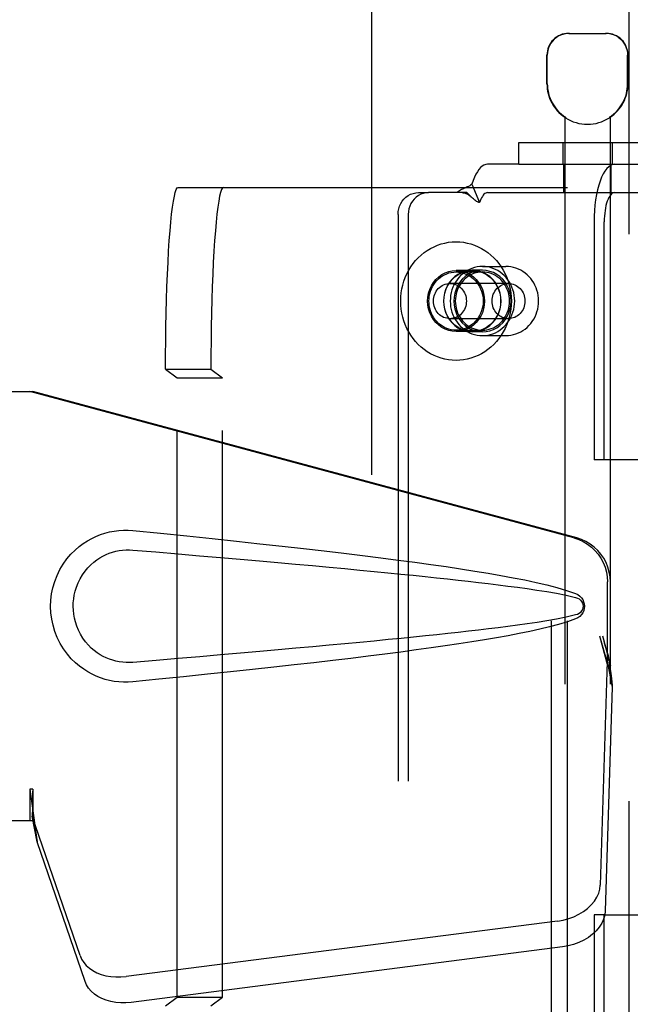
# Model space of a CAD drawing. Header units: inches. Extents: x 0 to 283, y 0 to 183.
# Tile 21 of 114: x 90.79 to 92.47, y 92.11 to 94.81. Entities that reach past the tile are written whole.
import ezdxf

# ---------------------------------------------------------------- set-up
doc = ezdxf.new("R2010")
doc.units = ezdxf.units.IN
doc.header["$LTSCALE"] = 15.583333
doc.header["$MEASUREMENT"] = 0
doc.linetypes.add('HIDDEN', pattern=[0.2, 0.1, -0.1])
doc.layers.add('DEFAULT_2', color=8, linetype='HIDDEN')
doc.layers.add('LEFTHAND_DOOR_ASSEMBLY', color=7, linetype='CONTINUOUS')

msp = doc.modelspace()

# ---------------------------------------------------------------- linework, layer by layer
at = {"layer": 'DEFAULT_2', "color": 8, "linetype": 'HIDDEN'}
for p, q in [((91.756, 132.5219), (91.756, 53.5519)), ((92.2993, 94.7769), (92.4023, 94.7769)), ((92.2393, 94.6384), (92.2393, 94.7169)), ((92.2403, 94.6384), (92.2403, 94.7169)), ((92.4613, 94.6384), (92.4613, 94.7169)), ((92.4623, 94.6384), (92.4623, 94.7169)), ((92.2883, 94.5461), (92.2883, 91.0769)), ((92.2901, 94.5461), (92.2883, 94.5461)), ((92.2901, 94.5461), (92.2901, 94.5449)), ((92.4114, 94.5461), (92.4114, 94.5449)), ((92.4133, 94.5461), (92.4114, 94.5461)), ((92.4133, 94.5461), (92.4133, 91.0769)), ((92.162, 94.4169), (92.162, 94.4769)), ((92.162, 94.4769), (92.572, 94.4769)), ((92.2828, 94.4769), (92.2828, 94.4169)), ((92.4188, 94.4769), (92.4188, 94.4169)), ((92.162, 94.4169), (92.0756, 94.4169)), ((92.162, 94.4169), (92.572, 94.4169)), ((92.2858, 94.3389), (92.2858, 94.4169)), ((92.4158, 94.3389), (92.4158, 94.4169)), ((91.2246, 94.3534), (92.2962, 94.3534)), ((91.8854, 94.3389), (91.9134, 94.3389)), ((92.0192, 94.3389), (91.9134, 94.3389)), ((92.0211, 94.337), (92.0192, 94.3389)), ((92.0276, 94.3303), (92.0211, 94.337)), ((92.0329, 94.3627), (92.0539, 94.3115)), ((92.0756, 94.3389), (92.5565, 94.3389)), ((92.2514, 91.6034), (92.2514, 94.3534)), ((92.2962, 91.6034), (92.2962, 94.3534)), ((91.8294, 94.2789), (91.8294, 91.6789)), ((91.8574, 94.2789), (91.8574, 91.6789)), ((92.369, 94.2589), (92.369, 93.6044)), ((92.397, 93.6044), (92.397, 94.2589)), ((92.0339, 94.1249), (91.9891, 94.1249)), ((91.9891, 94.1209), (92.0618, 94.1209)), ((92.0618, 94.1254), (92.0339, 94.1254)), ((92.0618, 94.1359), (92.1263, 94.1359)), ((92.1335, 94.0894), (91.9722, 94.0894)), ((92.1335, 93.9924), (91.9722, 93.9924)), ((91.9891, 93.9609), (92.0618, 93.9609)), ((92.0339, 93.9569), (91.9891, 93.9569)), ((92.0618, 93.9564), (92.0339, 93.9564)), ((92.0618, 93.9459), (92.1263, 93.9459)), ((91.1897, 93.8534), (91.2212, 93.8298)), ((91.1897, 93.8534), (91.3144, 93.8534)), ((91.3144, 93.8534), (91.3459, 93.8298)), ((91.2212, 92.1271), (91.2212, 93.8298)), ((91.2212, 93.8298), (91.3459, 93.8298)), ((91.3459, 92.1271), (91.3459, 93.8298)), ((92.397, 93.6044), (92.369, 93.6044)), ((92.5604, 93.6044), (92.397, 93.6044)), ((92.369, 92.3534), (92.369, 91.6989)), ((92.397, 92.3534), (92.369, 92.3534)), ((92.397, 91.6989), (92.397, 92.3534)), ((92.397, 92.3534), (92.9683, 92.3534)), ((91.1897, 92.1034), (91.2212, 92.1271)), ((91.2212, 92.1271), (91.3459, 92.1271)), ((91.3144, 92.1034), (91.3459, 92.1271))]:
    msp.add_line(p, q, dxfattribs=at)
for points in [[(92.3015, 94.7769), (92.2953, 94.7767), (92.2891, 94.7757), (92.2827, 94.7741), (92.2764, 94.7718), (92.2703, 94.7687), (92.2646, 94.7649), (92.2593, 94.7606), (92.2546, 94.7557), (92.2504, 94.7501), (92.2468, 94.744), (92.2439, 94.7374), (92.2419, 94.7306), (92.2407, 94.7238), (92.2403, 94.7169)], [(92.437, 94.7649), (92.4312, 94.7687), (92.4251, 94.7718), (92.4188, 94.7741), (92.4125, 94.7757), (92.4062, 94.7767), (92.4, 94.7769)], [(92.437, 94.7649), (92.4422, 94.7606), (92.4469, 94.7557), (92.4512, 94.7501), (92.4547, 94.744), (92.4576, 94.7374), (92.4597, 94.7306), (92.4609, 94.7238), (92.4613, 94.7169)], [(92.0756, 94.4169), (92.0707, 94.4163), (92.0659, 94.4146), (92.0612, 94.4118), (92.0566, 94.4078), (92.0521, 94.4027), (92.0478, 94.3966), (92.0437, 94.3895), (92.0398, 94.3814), (92.0362, 94.3725), (92.0329, 94.3627)], [(92.4257, 94.4169), (92.4201, 94.4162), (92.4146, 94.4139), (92.4092, 94.4101), (92.404, 94.4049), (92.399, 94.3983), (92.3942, 94.3903), (92.3897, 94.3811), (92.3856, 94.3706), (92.3819, 94.3592), (92.3786, 94.3467), (92.3757, 94.3334), (92.3733, 94.3194), (92.3715, 94.3048), (92.3701, 94.2898), (92.3693, 94.2745), (92.369, 94.2589)], [(91.1897, 93.8534), (91.1898, 93.8928), (91.1902, 93.9316), (91.1907, 93.9701), (91.1914, 94.0079), (91.1924, 94.0448), (91.1935, 94.0804), (91.1949, 94.1147), (91.1964, 94.1473), (91.1981, 94.1781), (91.1999, 94.207), (91.202, 94.2336), (91.2041, 94.2579), (91.2064, 94.2797), (91.2088, 94.2989), (91.2113, 94.3154), (91.2138, 94.329), (91.2165, 94.3396), (91.2191, 94.3473), (91.2219, 94.3519), (91.2246, 94.3534)], [(91.3493, 94.3534), (91.3466, 94.3519), (91.3438, 94.3473), (91.3412, 94.3396), (91.3385, 94.329), (91.336, 94.3154), (91.3335, 94.2989), (91.3311, 94.2797), (91.3288, 94.2579), (91.3267, 94.2336), (91.3246, 94.207), (91.3228, 94.1781), (91.3211, 94.1473), (91.3196, 94.1147), (91.3182, 94.0804), (91.3171, 94.0448), (91.3161, 94.0079), (91.3154, 93.9701), (91.3149, 93.9316), (91.3145, 93.8928), (91.3144, 93.8534)], [(91.8294, 94.2789), (91.8299, 94.2868), (91.8313, 94.2945), (91.8337, 94.3019), (91.8369, 94.3089), (91.841, 94.3154), (91.8458, 94.3214), (91.8513, 94.3265), (91.8574, 94.3309), (91.864, 94.3344), (91.8709, 94.3369), (91.8781, 94.3384), (91.8854, 94.3389)], [(91.9134, 94.3389), (91.906, 94.3384), (91.8989, 94.3369), (91.892, 94.3344), (91.8854, 94.3309), (91.8793, 94.3265), (91.8738, 94.3214), (91.869, 94.3154), (91.8649, 94.3089), (91.8616, 94.3019), (91.8593, 94.2945), (91.8579, 94.2868), (91.8574, 94.2789)], [(92.0329, 94.3627), (92.0298, 94.3603), (92.0267, 94.3581), (92.0234, 94.3562), (92.0201, 94.3545), (92.0169, 94.353), (92.0137, 94.3515), (92.0106, 94.3502), (92.0076, 94.3488), (92.0045, 94.3474), (92.0015, 94.3458), (91.9985, 94.3442), (91.9958, 94.3424), (91.9933, 94.3407), (91.9912, 94.3389)], [(92.0059, 94.3389), (92.0068, 94.3389), (92.0088, 94.3387), (92.0106, 94.3385), (92.0124, 94.338), (92.0141, 94.3375), (92.0158, 94.3369), (92.0174, 94.3362), (92.019, 94.3354), (92.0206, 94.3346), (92.0222, 94.3336), (92.0238, 94.3326), (92.0254, 94.3314), (92.027, 94.3302), (92.0286, 94.3289), (92.0302, 94.3276), (92.0318, 94.3261), (92.0324, 94.3255)], [(92.0756, 94.3389), (92.0731, 94.3386), (92.0707, 94.3378), (92.0683, 94.3363), (92.0659, 94.3343), (92.0637, 94.3317), (92.0615, 94.3286), (92.0594, 94.325), (92.0575, 94.321), (92.0556, 94.3164), (92.0539, 94.3115)], [(92.4257, 94.3389), (92.4228, 94.3385), (92.4201, 94.3374), (92.4173, 94.3355), (92.4147, 94.3328), (92.4121, 94.3295), (92.4097, 94.3254), (92.4075, 94.3208), (92.4054, 94.3155), (92.4035, 94.3097), (92.4018, 94.3034), (92.4004, 94.2966), (92.3992, 94.2895), (92.3982, 94.2821), (92.3975, 94.2745), (92.3971, 94.2668), (92.397, 94.2589)], [(92.0324, 94.3255), (92.0299, 94.328), (92.0276, 94.3303)], [(92.0539, 94.3115), (92.0519, 94.312), (92.0498, 94.3128), (92.0477, 94.3138), (92.0456, 94.315), (92.0433, 94.3164), (92.041, 94.318), (92.0388, 94.3197), (92.0367, 94.3216), (92.0344, 94.3236), (92.0324, 94.3255)], [(91.8369, 94.0409), (91.8373, 94.0521), (91.8383, 94.0631), (91.8401, 94.0741), (91.8425, 94.0849), (91.8457, 94.0955), (91.8495, 94.1059), (91.854, 94.1159), (91.8591, 94.1256), (91.8648, 94.1349), (91.871, 94.1438), (91.8779, 94.1522), (91.8852, 94.1601), (91.893, 94.1674), (91.9013, 94.1741), (91.91, 94.1802), (91.9191, 94.1857), (91.9285, 94.1904), (91.9381, 94.1945), (91.948, 94.1979), (91.9581, 94.2005), (91.9684, 94.2024), (91.9787, 94.2035), (91.9891, 94.2039), (91.9995, 94.2035), (92.0098, 94.2024), (92.02, 94.2005), (92.0301, 94.1979), (92.04, 94.1945), (92.0497, 94.1904), (92.0591, 94.1857), (92.0681, 94.1802), (92.0768, 94.1741), (92.0851, 94.1674), (92.0929, 94.1601), (92.1003, 94.1522), (92.1071, 94.1438), (92.1134, 94.1349), (92.1191, 94.1256), (92.1242, 94.1159), (92.1287, 94.1059), (92.1325, 94.0955), (92.1356, 94.0849), (92.1381, 94.0741), (92.1398, 94.0631), (92.1409, 94.0521), (92.1413, 94.0409)], [(91.9891, 93.9569), (91.9788, 93.9577), (91.9688, 93.9598), (91.9591, 93.9633), (91.9499, 93.9682), (91.9413, 93.9743), (91.9336, 93.9815), (91.9269, 93.9898), (91.9212, 93.9989), (91.9166, 94.0088), (91.9133, 94.0192), (91.9113, 94.03), (91.9107, 94.0409), (91.9113, 94.0519), (91.9133, 94.0627), (91.9166, 94.0731), (91.9212, 94.0829), (91.9269, 94.0921), (91.9336, 94.1003), (91.9413, 94.1076), (91.9499, 94.1137), (91.9591, 94.1185), (91.9688, 94.1221), (91.9788, 94.1242), (91.9891, 94.1249)], [(91.9144, 94.0409), (91.9147, 94.0479), (91.9155, 94.0548), (91.9169, 94.0616), (91.9189, 94.0683), (91.9214, 94.0747), (91.9244, 94.0809), (91.9279, 94.0868), (91.9319, 94.0923), (91.9363, 94.0975), (91.9411, 94.1022), (91.9462, 94.1065), (91.9517, 94.1102), (91.9575, 94.1134), (91.9635, 94.1161), (91.9697, 94.1182), (91.9761, 94.1197), (91.9826, 94.1206), (91.9891, 94.1209)], [(92.0339, 94.1254), (92.0235, 94.1247), (92.0135, 94.1225), (92.0037, 94.119), (91.9944, 94.1141), (91.9859, 94.108), (91.9781, 94.1007), (91.9713, 94.0924), (91.9656, 94.0832), (91.961, 94.0733), (91.9577, 94.0628), (91.9557, 94.052), (91.955, 94.0409), (91.9557, 94.0299), (91.9577, 94.0191), (91.961, 94.0086), (91.9656, 93.9987), (91.9713, 93.9895), (91.9781, 93.9812), (91.9859, 93.9739), (91.9944, 93.9677), (92.0037, 93.9629), (92.0135, 93.9593), (92.0235, 93.9572), (92.0339, 93.9564)], [(92.0339, 93.9569), (92.0236, 93.9577), (92.0136, 93.9598), (92.0039, 93.9633), (91.9947, 93.9682), (91.9861, 93.9743), (91.9784, 93.9815), (91.9717, 93.9898), (91.966, 93.9989), (91.9614, 94.0088), (91.9581, 94.0192), (91.9561, 94.03), (91.9555, 94.0409), (91.9561, 94.0519), (91.9581, 94.0627), (91.9614, 94.0731), (91.966, 94.0829), (91.9717, 94.0921), (91.9784, 94.1003), (91.9861, 94.1076), (91.9947, 94.1137), (92.0039, 94.1185), (92.0136, 94.1221), (92.0236, 94.1242), (92.0339, 94.1249)], [(92.0618, 94.1359), (92.0545, 94.1356), (92.0472, 94.1346), (92.0401, 94.133), (92.033, 94.1308), (92.0262, 94.1279), (92.0196, 94.1245), (92.0133, 94.1205), (92.0074, 94.1159), (92.0018, 94.1108), (91.9966, 94.1053), (91.9918, 94.0993), (91.9876, 94.0929), (91.9838, 94.0861), (91.9806, 94.0791), (91.9779, 94.0718), (91.9759, 94.0642), (91.9743, 94.0566), (91.9734, 94.0488), (91.9731, 94.0409)], [(92.0618, 94.1254), (92.0514, 94.1247), (92.0414, 94.1225), (92.0316, 94.119), (92.0224, 94.1141), (92.0138, 94.108), (92.006, 94.1007), (91.9992, 94.0924), (91.9935, 94.0832), (91.989, 94.0733), (91.9856, 94.0628), (91.9836, 94.052), (91.9829, 94.0409), (91.9836, 94.0299), (91.9856, 94.0191), (91.989, 94.0086), (91.9935, 93.9987), (91.9992, 93.9895), (92.006, 93.9812), (92.0138, 93.9739), (92.0224, 93.9677), (92.0316, 93.9629), (92.0414, 93.9593), (92.0514, 93.9572), (92.0618, 93.9564)], [(92.0618, 94.1209), (92.0557, 94.1207), (92.0495, 94.1198), (92.0435, 94.1185), (92.0376, 94.1166), (92.0318, 94.1142), (92.0263, 94.1113), (92.021, 94.1079), (92.016, 94.1041), (92.0112, 94.0998), (92.0069, 94.0951), (92.0029, 94.0901), (91.9993, 94.0847), (91.9961, 94.079), (91.9934, 94.0731), (91.9912, 94.0669), (91.9894, 94.0606), (91.9882, 94.0541), (91.9874, 94.0476), (91.9871, 94.0409)], [(91.9891, 94.1249), (91.9994, 94.1242), (92.0094, 94.1221), (92.0191, 94.1185), (92.0283, 94.1137), (92.0368, 94.1076), (92.0445, 94.1003), (92.0513, 94.0921), (92.057, 94.0829), (92.0615, 94.0731), (92.0648, 94.0627), (92.0668, 94.0519), (92.0675, 94.0409), (92.0668, 94.03), (92.0648, 94.0192), (92.0615, 94.0088), (92.057, 93.9989), (92.0513, 93.9898), (92.0445, 93.9815), (92.0368, 93.9743), (92.0283, 93.9682), (92.0191, 93.9633), (92.0094, 93.9598), (91.9994, 93.9577), (91.9891, 93.9569)], [(91.9891, 94.1209), (91.9956, 94.1206), (92.002, 94.1197), (92.0084, 94.1182), (92.0146, 94.1161), (92.0206, 94.1134), (92.0264, 94.1102), (92.0319, 94.1065), (92.0371, 94.1022), (92.0419, 94.0975), (92.0463, 94.0923), (92.0503, 94.0868), (92.0538, 94.0809), (92.0568, 94.0747), (92.0593, 94.0683), (92.0612, 94.0616), (92.0626, 94.0548), (92.0635, 94.0479), (92.0638, 94.0409)], [(92.0339, 93.9564), (92.0443, 93.9572), (92.0543, 93.9593), (92.0641, 93.9629), (92.0733, 93.9677), (92.0819, 93.9739), (92.0897, 93.9812), (92.0965, 93.9895), (92.1022, 93.9987), (92.1067, 94.0086), (92.1101, 94.0191), (92.1121, 94.0299), (92.1128, 94.0409), (92.1121, 94.052), (92.1101, 94.0628), (92.1067, 94.0733), (92.1022, 94.0832), (92.0965, 94.0924), (92.0897, 94.1007), (92.0819, 94.108), (92.0733, 94.1141), (92.0641, 94.119), (92.0543, 94.1225), (92.0443, 94.1247), (92.0339, 94.1254)], [(92.0339, 94.1249), (92.0442, 94.1242), (92.0542, 94.1221), (92.0639, 94.1185), (92.0731, 94.1137), (92.0816, 94.1076), (92.0893, 94.1003), (92.0961, 94.0921), (92.1018, 94.0829), (92.1063, 94.0731), (92.1096, 94.0627), (92.1116, 94.0519), (92.1123, 94.0409), (92.1116, 94.03), (92.1096, 94.0192), (92.1063, 94.0088), (92.1018, 93.9989), (92.0961, 93.9898), (92.0893, 93.9815), (92.0816, 93.9743), (92.0731, 93.9682), (92.0639, 93.9633), (92.0542, 93.9598), (92.0442, 93.9577), (92.0339, 93.9569)], [(92.1505, 94.0409), (92.1502, 94.0488), (92.1493, 94.0566), (92.1478, 94.0642), (92.1457, 94.0718), (92.143, 94.0791), (92.1398, 94.0861), (92.1361, 94.0929), (92.1318, 94.0993), (92.1271, 94.1053), (92.1219, 94.1108), (92.1163, 94.1159), (92.1103, 94.1205), (92.104, 94.1245), (92.0975, 94.1279), (92.0906, 94.1308), (92.0836, 94.133), (92.0764, 94.1346), (92.0691, 94.1356), (92.0618, 94.1359)], [(92.0618, 93.9564), (92.0722, 93.9572), (92.0822, 93.9593), (92.092, 93.9629), (92.1013, 93.9677), (92.1098, 93.9739), (92.1176, 93.9812), (92.1244, 93.9895), (92.1301, 93.9987), (92.1347, 94.0086), (92.138, 94.0191), (92.14, 94.0299), (92.1407, 94.0409), (92.14, 94.052), (92.138, 94.0628), (92.1347, 94.0733), (92.1301, 94.0832), (92.1244, 94.0924), (92.1176, 94.1007), (92.1098, 94.108), (92.1013, 94.1141), (92.092, 94.119), (92.0822, 94.1225), (92.0722, 94.1247), (92.0618, 94.1254)], [(92.1365, 94.0409), (92.1363, 94.0476), (92.1355, 94.0541), (92.1342, 94.0606), (92.1325, 94.0669), (92.1302, 94.0731), (92.1275, 94.079), (92.1243, 94.0847), (92.1208, 94.0901), (92.1168, 94.0951), (92.1124, 94.0998), (92.1077, 94.1041), (92.1027, 94.1079), (92.0974, 94.1113), (92.0918, 94.1142), (92.0861, 94.1166), (92.0802, 94.1185), (92.0741, 94.1198), (92.068, 94.1207), (92.0618, 94.1209)], [(92.2164, 94.0409), (92.2161, 94.0484), (92.2152, 94.0559), (92.2138, 94.0632), (92.2119, 94.0705), (92.2094, 94.0775), (92.2064, 94.0843), (92.203, 94.0908), (92.199, 94.097), (92.1946, 94.1029), (92.1898, 94.1083), (92.1846, 94.1134), (92.179, 94.118), (92.1732, 94.1221), (92.167, 94.1257), (92.1606, 94.1288), (92.154, 94.1313), (92.1472, 94.1333), (92.1403, 94.1348), (92.1334, 94.1356), (92.1263, 94.1359)], [(91.927, 94.0409), (91.9272, 94.0457), (91.9278, 94.0504), (91.9289, 94.055), (91.9304, 94.0595), (91.9323, 94.0638), (91.9346, 94.0679), (91.9372, 94.0717), (91.9402, 94.0752), (91.9435, 94.0784), (91.9471, 94.0813), (91.9509, 94.0837), (91.9549, 94.0857), (91.9591, 94.0873), (91.9634, 94.0885), (91.9678, 94.0892), (91.9722, 94.0894)], [(91.9722, 94.0894), (91.9767, 94.0892), (91.9811, 94.0885), (91.9854, 94.0873), (91.9896, 94.0857), (91.9936, 94.0837), (91.9974, 94.0813), (92.001, 94.0784), (92.0043, 94.0752), (92.0072, 94.0717), (92.0099, 94.0679), (92.0122, 94.0638), (92.0141, 94.0595), (92.0156, 94.055), (92.0166, 94.0504), (92.0173, 94.0457), (92.0175, 94.0409)], [(92.0882, 94.0409), (92.0884, 94.0457), (92.0891, 94.0504), (92.0902, 94.055), (92.0917, 94.0595), (92.0936, 94.0638), (92.0959, 94.0679), (92.0985, 94.0717), (92.1015, 94.0752), (92.1048, 94.0784), (92.1083, 94.0813), (92.1122, 94.0837), (92.1162, 94.0857), (92.1204, 94.0873), (92.1247, 94.0885), (92.1291, 94.0892), (92.1335, 94.0894)], [(92.1335, 94.0894), (92.1379, 94.0892), (92.1423, 94.0885), (92.1466, 94.0873), (92.1508, 94.0857), (92.1548, 94.0837), (92.1587, 94.0813), (92.1622, 94.0784), (92.1655, 94.0752), (92.1685, 94.0717), (92.1711, 94.0679), (92.1734, 94.0638), (92.1753, 94.0595), (92.1768, 94.055), (92.1779, 94.0504), (92.1786, 94.0457), (92.1788, 94.0409)], [(92.1413, 94.0409), (92.1409, 94.0298), (92.1398, 94.0187), (92.1381, 94.0078), (92.1356, 93.997), (92.1325, 93.9863), (92.1287, 93.976), (92.1242, 93.9659), (92.1191, 93.9562), (92.1134, 93.9469), (92.1071, 93.9381), (92.1003, 93.9297), (92.0929, 93.9218), (92.0851, 93.9145), (92.0768, 93.9078), (92.0681, 93.9017), (92.0591, 93.8962), (92.0497, 93.8914), (92.04, 93.8873), (92.0301, 93.884), (92.02, 93.8813), (92.0098, 93.8794), (91.9995, 93.8783), (91.9891, 93.8779), (91.9787, 93.8783), (91.9684, 93.8794), (91.9581, 93.8813), (91.948, 93.884), (91.9381, 93.8873), (91.9285, 93.8914), (91.9191, 93.8962), (91.91, 93.9017), (91.9013, 93.9078), (91.893, 93.9145), (91.8852, 93.9218), (91.8779, 93.9297), (91.871, 93.9381), (91.8648, 93.9469), (91.8591, 93.9562), (91.854, 93.9659), (91.8495, 93.976), (91.8457, 93.9863), (91.8425, 93.997), (91.8401, 94.0078), (91.8383, 94.0187), (91.8373, 94.0298), (91.8369, 94.0409)], [(91.9891, 93.9609), (91.9826, 93.9612), (91.9761, 93.9621), (91.9697, 93.9637), (91.9635, 93.9658), (91.9575, 93.9684), (91.9517, 93.9716), (91.9462, 93.9754), (91.9411, 93.9796), (91.9363, 93.9844), (91.9319, 93.9895), (91.9279, 93.995), (91.9244, 94.0009), (91.9214, 94.0071), (91.9189, 94.0136), (91.9169, 94.0202), (91.9155, 94.027), (91.9147, 94.0339), (91.9144, 94.0409)], [(91.9722, 93.9924), (91.9678, 93.9927), (91.9634, 93.9934), (91.9591, 93.9945), (91.9549, 93.9961), (91.9509, 93.9982), (91.9471, 94.0006), (91.9435, 94.0034), (91.9402, 94.0066), (91.9372, 94.0102), (91.9346, 94.014), (91.9323, 94.0181), (91.9304, 94.0224), (91.9289, 94.0268), (91.9278, 94.0315), (91.9272, 94.0361), (91.927, 94.0409)], [(92.0175, 94.0409), (92.0173, 94.0361), (92.0166, 94.0315), (92.0156, 94.0268), (92.0141, 94.0224), (92.0122, 94.0181), (92.0099, 94.014), (92.0072, 94.0102), (92.0043, 94.0066), (92.001, 94.0034), (91.9974, 94.0006), (91.9936, 93.9982), (91.9896, 93.9961), (91.9854, 93.9945), (91.9811, 93.9934), (91.9767, 93.9927), (91.9722, 93.9924)], [(91.9731, 94.0409), (91.9734, 94.0331), (91.9743, 94.0253), (91.9759, 94.0176), (91.9779, 94.0101), (91.9806, 94.0028), (91.9838, 93.9957), (91.9876, 93.989), (91.9918, 93.9826), (91.9966, 93.9766), (92.0018, 93.971), (92.0074, 93.966), (92.0133, 93.9614), (92.0196, 93.9574), (92.0262, 93.9539), (92.033, 93.9511), (92.0401, 93.9488), (92.0472, 93.9472), (92.0545, 93.9463), (92.0618, 93.9459)], [(91.9871, 94.0409), (91.9874, 94.0343), (91.9882, 94.0278), (91.9894, 94.0213), (91.9912, 94.015), (91.9934, 94.0088), (91.9961, 94.0029), (91.9993, 93.9972), (92.0029, 93.9918), (92.0069, 93.9867), (92.0112, 93.9821), (92.016, 93.9778), (92.021, 93.974), (92.0263, 93.9706), (92.0318, 93.9677), (92.0376, 93.9653), (92.0435, 93.9634), (92.0495, 93.962), (92.0557, 93.9612), (92.0618, 93.9609)], [(92.0638, 94.0409), (92.0635, 94.0339), (92.0626, 94.027), (92.0612, 94.0202), (92.0593, 94.0136), (92.0568, 94.0071), (92.0538, 94.0009), (92.0503, 93.995), (92.0463, 93.9895), (92.0419, 93.9844), (92.0371, 93.9796), (92.0319, 93.9754), (92.0264, 93.9716), (92.0206, 93.9684), (92.0146, 93.9658), (92.0084, 93.9637), (92.002, 93.9621), (91.9956, 93.9612), (91.9891, 93.9609)], [(92.0618, 93.9459), (92.0691, 93.9463), (92.0764, 93.9472), (92.0836, 93.9488), (92.0906, 93.9511), (92.0975, 93.9539), (92.104, 93.9574), (92.1103, 93.9614), (92.1163, 93.966), (92.1219, 93.971), (92.1271, 93.9766), (92.1318, 93.9826), (92.1361, 93.989), (92.1398, 93.9957), (92.143, 94.0028), (92.1457, 94.0101), (92.1478, 94.0176), (92.1493, 94.0253), (92.1502, 94.0331), (92.1505, 94.0409)], [(92.0618, 93.9609), (92.068, 93.9612), (92.0741, 93.962), (92.0802, 93.9634), (92.0861, 93.9653), (92.0918, 93.9677), (92.0974, 93.9706), (92.1027, 93.974), (92.1077, 93.9778), (92.1124, 93.9821), (92.1168, 93.9867), (92.1208, 93.9918), (92.1243, 93.9972), (92.1275, 94.0029), (92.1302, 94.0088), (92.1325, 94.015), (92.1342, 94.0213), (92.1355, 94.0278), (92.1363, 94.0343), (92.1365, 94.0409)], [(92.1335, 93.9924), (92.1291, 93.9927), (92.1247, 93.9934), (92.1204, 93.9945), (92.1162, 93.9961), (92.1122, 93.9982), (92.1083, 94.0006), (92.1048, 94.0034), (92.1015, 94.0066), (92.0985, 94.0102), (92.0959, 94.014), (92.0936, 94.0181), (92.0917, 94.0224), (92.0902, 94.0268), (92.0891, 94.0315), (92.0884, 94.0361), (92.0882, 94.0409)], [(92.1263, 93.9459), (92.1333, 93.9462), (92.1403, 93.9471), (92.1472, 93.9485), (92.154, 93.9505), (92.1606, 93.9531), (92.167, 93.9562), (92.1731, 93.9598), (92.179, 93.9639), (92.1846, 93.9685), (92.1898, 93.9735), (92.1946, 93.979), (92.199, 93.9849), (92.203, 93.9911), (92.2065, 93.9976), (92.2094, 94.0044), (92.2119, 94.0114), (92.2138, 94.0186), (92.2152, 94.026), (92.2161, 94.0334), (92.2164, 94.0409)], [(92.1788, 94.0409), (92.1786, 94.0361), (92.1779, 94.0315), (92.1768, 94.0268), (92.1753, 94.0224), (92.1734, 94.0181), (92.1711, 94.014), (92.1685, 94.0102), (92.1655, 94.0066), (92.1622, 94.0034), (92.1587, 94.0006), (92.1548, 93.9982), (92.1508, 93.9961), (92.1466, 93.9945), (92.1423, 93.9934), (92.1379, 93.9927), (92.1335, 93.9924)]]:
    msp.add_lwpolyline(points, dxfattribs=at)
for centre, radius, start, end in [((92.2993, 94.7169), 0.06, 90, 180), ((92.4023, 94.7169), 0.06, 0, 90), ((92.3508, 94.6384), 0.1115, 180, 235.907), ((92.3508, 94.6384), 0.1105, 180, 236.6915), ((92.3508, 94.6384), 0.1105, 303.3085, 360), ((92.3508, 94.6384), 0.1115, 304.093, 360), ((92.3508, 94.6384), 0.1115, 237.033, 302.967)]:
    msp.add_arc(centre, radius, start, end, dxfattribs=at)
at = {"layer": 'LEFTHAND_DOOR_ASSEMBLY', "color": 8, "linetype": 'HIDDEN'}
for p, q in [((92.4645, 133.1829), (92.4645, 52.8909)), ((90.503, 93.7919), (90.824, 93.7919)), ((92.3137, 93.3896), (90.8163, 93.7919)), ((92.3214, 93.3896), (90.824, 93.7919)), ((92.4061, 93.0391), (92.4061, 93.2689)), ((92.4138, 93.0391), (92.4138, 93.2689)), ((92.3843, 93.1207), (92.4061, 93.0391)), ((92.392, 93.1207), (92.4138, 93.0391)), ((92.4077, 93.0666), (92.4164, 93.0104)), ((92.4054, 93.0505), (92.3862, 92.4354)), ((92.4054, 93.0505), (92.4189, 92.9795)), ((92.4138, 93.0391), (92.4061, 93.0391)), ((92.4164, 93.0104), (92.4177, 92.9944)), ((92.4189, 92.9795), (92.3998, 92.3644)), ((90.8163, 92.6994), (90.8163, 92.6119)), ((90.824, 92.6994), (90.8163, 92.6994)), ((90.824, 92.6994), (90.824, 92.6119)), ((90.824, 92.6119), (90.503, 92.6119)), ((90.9545, 92.2414), (90.8226, 92.6252)), ((90.8361, 92.5542), (90.8226, 92.6252)), ((90.8319, 92.5846), (90.8361, 92.5542)), ((90.968, 92.1704), (90.8361, 92.5542)), ((92.2687, 92.3364), (91.0813, 92.1839)), ((92.2823, 92.2653), (91.0948, 92.1128))]:
    msp.add_line(p, q, dxfattribs=at)
for points in [[(91.0999, 92.9939), (91.087, 92.9931), (91.0742, 92.993), (91.0612, 92.9938), (91.0484, 92.9954), (91.0356, 92.9978), (91.023, 93.0009), (91.0108, 93.0049), (90.9989, 93.0096), (90.9872, 93.015), (90.9757, 93.0213), (90.9643, 93.0286), (90.9529, 93.0369), (90.9415, 93.0466), (90.9303, 93.0576), (90.9193, 93.0703), (90.9089, 93.0844), (90.8997, 93.0996), (90.8916, 93.1157), (90.8851, 93.1323), (90.8799, 93.1494), (90.8763, 93.1665), (90.8741, 93.1838), (90.8733, 93.2011), (90.874, 93.2184), (90.876, 93.2356), (90.8795, 93.2528), (90.8845, 93.2698), (90.8909, 93.2864), (90.8988, 93.3026), (90.9079, 93.318), (90.9182, 93.3322), (90.9292, 93.3451), (90.9404, 93.3563), (90.9518, 93.3661), (90.9632, 93.3746), (90.9748, 93.382), (90.9864, 93.3884), (90.9981, 93.3939), (91.0102, 93.3987), (91.0225, 93.4027), (91.0351, 93.406), (91.0479, 93.4084), (91.0609, 93.4101)], [(91.0609, 93.4101), (91.0739, 93.4108), (91.0869, 93.4108), (91.0999, 93.4099)], [(91.0999, 93.4099), (91.1755, 93.4024), (91.2482, 93.395), (91.3178, 93.3878), (91.3847, 93.3807), (91.4488, 93.3738), (91.5104, 93.3671), (91.5693, 93.3604), (91.6259, 93.3539), (91.6801, 93.3475), (91.7321, 93.3412), (91.782, 93.335), (91.8297, 93.3289), (91.8756, 93.3228), (91.9195, 93.3167), (91.9615, 93.3107), (92.0018, 93.3047), (92.0404, 93.2987), (92.0774, 93.2927), (92.1127, 93.2866), (92.1465, 93.2804), (92.1788, 93.2741), (92.2096, 93.2675), (92.239, 93.2608), (92.2669, 93.2535), (92.2933, 93.2455), (92.3182, 93.2369)], [(92.3137, 93.3896), (92.3267, 93.3853), (92.339, 93.3797), (92.3507, 93.3728), (92.3616, 93.3646), (92.3715, 93.3553), (92.3804, 93.3449), (92.388, 93.3337), (92.3944, 93.3217), (92.3995, 93.309), (92.4032, 93.2959), (92.4054, 93.2825), (92.4061, 93.2689)], [(92.4138, 93.2689), (92.413, 93.2825), (92.4108, 93.2959), (92.4072, 93.309), (92.4021, 93.3217), (92.3957, 93.3337), (92.388, 93.3449), (92.3792, 93.3553), (92.3693, 93.3646), (92.3584, 93.3728), (92.3467, 93.3797), (92.3344, 93.3853), (92.3214, 93.3896)], [(91.0999, 93.0474), (91.0906, 93.0469), (91.0812, 93.047), (91.0718, 93.0477), (91.0624, 93.049), (91.0532, 93.0509), (91.0441, 93.0533), (91.0352, 93.0563), (91.0266, 93.0598), (91.0181, 93.0638), (91.0099, 93.0684), (91.0016, 93.0737), (90.9935, 93.0798), (90.9853, 93.0868), (90.9773, 93.0948), (90.9694, 93.104), (90.9619, 93.1141), (90.9554, 93.125), (90.9497, 93.1362), (90.9451, 93.1474), (90.9415, 93.1586), (90.9388, 93.1695), (90.937, 93.1803), (90.9359, 93.1908), (90.9355, 93.2011), (90.9358, 93.2115), (90.9368, 93.2219), (90.9385, 93.2326), (90.941, 93.2435), (90.9444, 93.2547), (90.9489, 93.2659), (90.9544, 93.2772), (90.9609, 93.2881), (90.9682, 93.2983), (90.9761, 93.3077), (90.9841, 93.3159), (90.9923, 93.3231), (91.0006, 93.3294), (91.009, 93.3349), (91.0174, 93.3396), (91.0259, 93.3438), (91.0346, 93.3474), (91.0436, 93.3504), (91.0528, 93.3529), (91.0621, 93.3548), (91.0715, 93.3561), (91.081, 93.3568), (91.0904, 93.3569), (91.0999, 93.3564)], [(91.0999, 93.3564), (91.1633, 93.3511), (91.2245, 93.3459), (91.2835, 93.3409), (91.3404, 93.336), (91.3953, 93.3313), (91.4481, 93.3266), (91.4988, 93.3221), (91.5477, 93.3177), (91.5945, 93.3135), (91.6395, 93.3094), (91.6826, 93.3053), (91.7239, 93.3014), (91.7634, 93.2977), (91.8011, 93.294), (91.8371, 93.2904), (91.8714, 93.2869), (91.9041, 93.2836), (91.9355, 93.2803), (91.9656, 93.2771), (91.9947, 93.2739), (92.0229, 93.2707), (92.0506, 93.2675), (92.0777, 93.2643), (92.1046, 93.261), (92.1314, 93.2575), (92.1582, 93.254), (92.1851, 93.2502), (92.2119, 93.2463), (92.2387, 93.242), (92.2654, 93.2374), (92.2919, 93.232), (92.3183, 93.2261)], [(92.3182, 93.2369), (92.3242, 93.2338), (92.3295, 93.2299), (92.334, 93.2253), (92.3377, 93.22), (92.3403, 93.2143), (92.3419, 93.2084), (92.3424, 93.2021), (92.342, 93.1959), (92.3404, 93.1899), (92.3378, 93.1842), (92.3342, 93.1788), (92.3296, 93.174), (92.3243, 93.1701), (92.3181, 93.167)], [(92.3183, 93.2261), (92.3234, 93.2242), (92.3278, 93.2218), (92.3317, 93.2185), (92.3347, 93.2148), (92.337, 93.2107), (92.3383, 93.2064), (92.3387, 93.2017), (92.3382, 93.1971), (92.3368, 93.1928), (92.3346, 93.1888), (92.3315, 93.1851), (92.3277, 93.182), (92.3233, 93.1796), (92.3183, 93.1778)], [(92.3183, 93.1778), (92.292, 93.1718), (92.2655, 93.1665), (92.2388, 93.1618), (92.2121, 93.1576), (92.1853, 93.1536), (92.1586, 93.1499), (92.1318, 93.1464), (92.105, 93.1429), (92.0782, 93.1396), (92.0511, 93.1364), (92.0236, 93.1332), (91.9954, 93.1301), (91.9663, 93.1269), (91.9363, 93.1237), (91.905, 93.1204), (91.8722, 93.117), (91.8379, 93.1135), (91.8019, 93.11), (91.7642, 93.1063), (91.7247, 93.1025), (91.6834, 93.0986), (91.6403, 93.0946), (91.5953, 93.0904), (91.5484, 93.0862), (91.4995, 93.0818), (91.4487, 93.0773), (91.3958, 93.0726), (91.3409, 93.0679), (91.2839, 93.063), (91.2247, 93.0579), (91.1634, 93.0527), (91.0999, 93.0474)], [(92.3181, 93.167), (92.2955, 93.159), (92.2715, 93.1516), (92.2462, 93.1449), (92.2197, 93.1386), (92.1918, 93.1325), (92.1627, 93.1266), (92.1323, 93.1208), (92.1006, 93.1151), (92.0675, 93.1095), (92.0329, 93.1039), (91.9969, 93.0984), (91.9594, 93.0928), (91.9203, 93.0872), (91.8796, 93.0816), (91.8372, 93.076), (91.7931, 93.0703), (91.7472, 93.0645), (91.6993, 93.0586), (91.6496, 93.0527), (91.5978, 93.0467), (91.5438, 93.0405), (91.4877, 93.0343), (91.4293, 93.0279), (91.3685, 93.0214), (91.3052, 93.0148), (91.2394, 93.008), (91.171, 93.001), (91.0999, 92.9939)], [(92.3843, 93.1207), (92.3896, 93.1011), (92.395, 93.0819), (92.4004, 93.063), (92.4058, 93.0447), (92.4111, 93.0272), (92.4164, 93.0104)], [(92.392, 93.1207), (92.3946, 93.1111), (92.3972, 93.1017), (92.3999, 93.0924), (92.4025, 93.0834), (92.4051, 93.0748), (92.4077, 93.0666)], [(92.4077, 93.0666), (92.4073, 93.0638), (92.407, 93.061), (92.4066, 93.0583), (92.4062, 93.0556), (92.4058, 93.053), (92.4054, 93.0505)], [(92.4177, 92.9944), (92.4186, 92.9843), (92.4189, 92.9795)], [(90.8163, 92.6994), (90.8188, 92.6792), (90.8214, 92.6592), (90.8241, 92.6395), (90.8268, 92.6204), (90.8319, 92.5846)], [(90.824, 92.6994), (90.8238, 92.6891), (90.8235, 92.6592)], [(90.8235, 92.6592), (90.8234, 92.6498), (90.8232, 92.6409)], [(90.8307, 92.5924), (90.8292, 92.6034), (90.8271, 92.6207), (90.8254, 92.6367), (90.8243, 92.6512), (90.8237, 92.664), (90.8236, 92.6717)], [(90.8232, 92.6409), (90.823, 92.6354), (90.8229, 92.6328), (90.8228, 92.6302), (90.8227, 92.6277), (90.8226, 92.6252)], [(92.2687, 92.3364), (92.2842, 92.3391), (92.2991, 92.3431), (92.3135, 92.3484), (92.3272, 92.3549), (92.3398, 92.3625), (92.3512, 92.3712), (92.3613, 92.3807), (92.3698, 92.3908), (92.3766, 92.4016), (92.3817, 92.4127), (92.3849, 92.424), (92.3862, 92.4354)], [(92.3998, 92.3644), (92.3985, 92.3529), (92.3953, 92.3417), (92.3902, 92.3306), (92.3833, 92.3198), (92.3748, 92.3096), (92.3648, 92.3001), (92.3533, 92.2915), (92.3407, 92.2839), (92.3271, 92.2773), (92.3126, 92.272), (92.2978, 92.268), (92.2823, 92.2653)], [(90.9545, 92.2414), (90.9587, 92.2318), (90.9644, 92.2228), (90.9715, 92.2144), (90.9801, 92.2068), (90.9899, 92.2001), (91.0009, 92.1944), (91.0128, 92.1897), (91.0255, 92.1862), (91.0389, 92.1838), (91.0528, 92.1826), (91.0669, 92.1826), (91.0813, 92.1839)], [(91.0948, 92.1128), (91.0805, 92.1116), (91.0664, 92.1116), (91.0525, 92.1128), (91.0391, 92.1152), (91.0263, 92.1187), (91.0144, 92.1234), (91.0035, 92.1291), (90.9937, 92.1358), (90.9851, 92.1434), (90.9779, 92.1517), (90.9722, 92.1607), (90.968, 92.1704)]]:
    msp.add_lwpolyline(points, dxfattribs=at)

doc.saveas('drawing.dxf')
